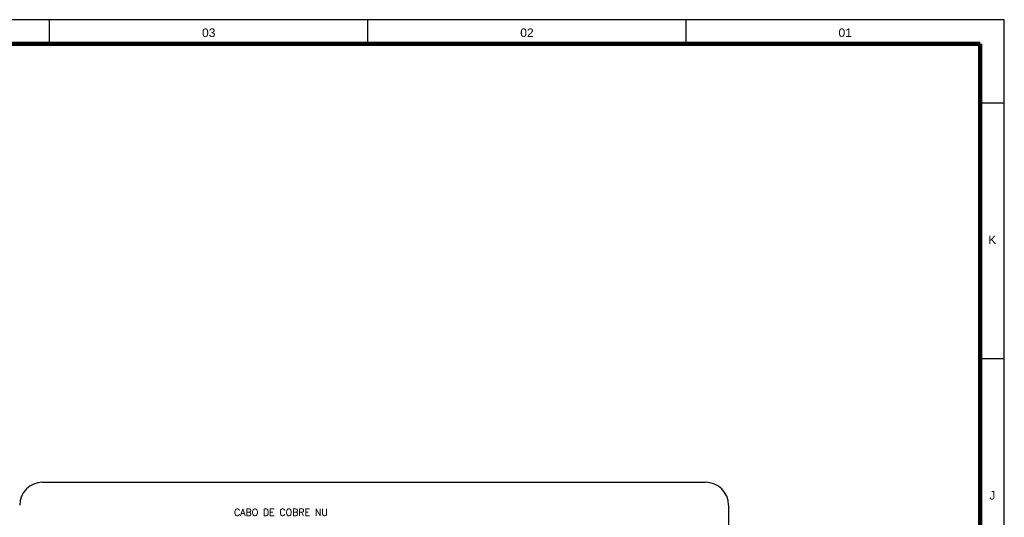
# Model space of a CAD drawing. Header units: millimetres. Extents: x 659 to 1031, y -73 to 11.
# Tile 141 of 141: x 1002 to 1031, y -4 to 11. Entities that reach past the tile are written whole.
import ezdxf
from ezdxf.enums import TextEntityAlignment as Align

# ---------------------------------------------------------------- set-up
doc = ezdxf.new("R2010")
doc.units = ezdxf.units.MM
doc.header["$MEASUREMENT"] = 0
doc.linetypes.add('NULL', pattern=[0])
doc.layers.add('C03', color=3, linetype='Continuous', lineweight=30)
doc.layers.add('P-MARGEM', color=4, linetype='Continuous', lineweight=30)
doc.layers.add('Prancha', color=1, linetype='Continuous')
doc.styles.add('ROMANS', font='ROMANS')
doc.styles.add('SWIS', font='swisse.ttf')

# ---------------------------------------------------------------- blocks, each defined once
blk = doc.blocks.new('Folha A0')
at = {"layer": 'Prancha', "color": 1}
for p, q in [((-27.75, 83.4), (-27.75, 84.1)), ((-9.25, 83.4), (-9.25, 84.1)), ((0, 84.1), (-0.7, 84.1)), ((0, 84.1), (-0.7, 84.1)), ((0, 0), (0, 84.1)), ((0, 81.675), (-0.7, 81.675)), ((0, 74.25), (-0.7, 74.25))]:
    blk.add_line(p, q, dxfattribs=at)
at = {"layer": 'Prancha', "color": 2}
blk.add_line((-18.5, 83.4), (-18.5, 84.1), dxfattribs=at)
at = {"layer": 'Prancha', "color": 4, "lineweight": 100}
for q in [(-117.3, 83.4), (-0.7, 0.7)]:
    blk.add_line((-0.7, 83.4), q, dxfattribs=at)
at = {"layer": 'Prancha', "color": 1}
blk.add_lwpolyline([(-119.8, 0), (0, 0), (0, 84.1), (-119.8, 84.1)], close=True, dxfattribs=at)
at = {"layer": 'Prancha', "color": 1, "style": 'SWIS'}
for s, p in [('03', (-23.125, 83.521)), ('02', (-13.875, 83.521)), ('01', (-4.625, 83.521)), ('K', (-0.35, 77.503)), ('J', (-0.35, 70.078))]:
    blk.add_text(s, height=0.25, dxfattribs=at).set_placement(p, align=Align.BOTTOM_CENTER)

msp = doc.modelspace()

# ---------------------------------------------------------------- linework, layer by layer
at = {"layer": 'P-MARGEM'}
for p, q in [((1002.719, -2.81), (1021.993, -2.81)), ((1022.658, -3.476), (1022.658, -21.489))]:
    msp.add_line(p, q, dxfattribs=at)
for centre, start, end in [((1002.719, -3.476), 90, 180), ((1021.993, -3.476), 0, 90)]:
    msp.add_arc(centre, 0.665, start, end, dxfattribs=at)

# ---------------------------------------------------------------- block references
at = {"layer": 'Prancha'}
msp.add_blockref('Folha A0', (1030.674, -73.47), dxfattribs=at)

# ---------------------------------------------------------------- texts
at = {"layer": 'C03', "linetype": 'NULL', "insert": (1008.285, -3.783), "char_height": 0.2, "width": 6.34286, "attachment_point": 7, "line_spacing_factor": 0.798, "style": 'ROMANS'}
msp.add_mtext('CABO DE COBRE NU ', dxfattribs=at)

doc.saveas('drawing.dxf')
